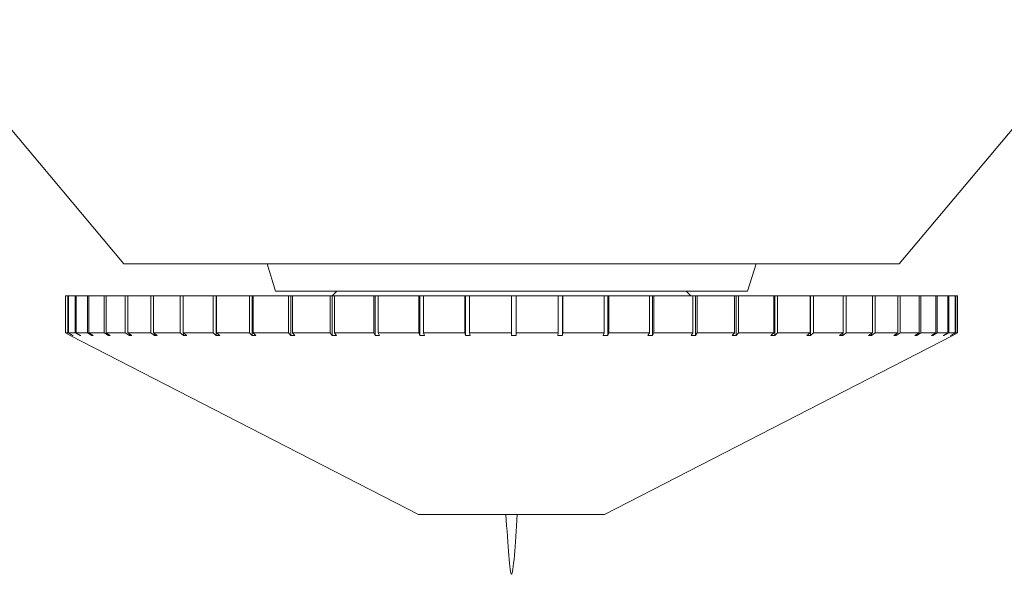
# Model space of a CAD drawing. Header units: inches. Extents: x -3.7 to 22.7, y -9.6 to 17.3.
# Tile 20 of 130: x 5.2 to 6.2, y -3.2 to -2.6. Entities that reach past the tile are written whole.
import ezdxf

# ---------------------------------------------------------------- set-up
doc = ezdxf.new("R2010")
doc.units = ezdxf.units.IN
doc.header["$MEASUREMENT"] = 0

msp = doc.modelspace()

# ---------------------------------------------------------------- linework, layer by layer
at = {"color": 7, "linetype": 'Continuous', "lineweight": 15}
for p, q in [((4.8843, -2.3898), (5.2737, -2.8538)), ((6.095, -2.8538), (6.4843, -2.3898)), ((5.2737, -2.8538), (5.5546, -2.8538)), ((5.4254, -2.8538), (5.4343, -2.8828)), ((5.5546, -2.8538), (6.095, -2.8538)), ((5.9343, -2.8828), (5.9433, -2.8538)), ((5.2118, -2.8878), (5.2118, -2.9271)), ((5.2118, -2.8878), (5.2119, -2.8878)), ((5.2119, -2.8878), (5.2119, -2.9271)), ((5.2119, -2.8878), (5.2144, -2.8878)), ((5.2144, -2.8878), (5.2144, -2.9271)), ((5.2144, -2.8878), (5.215, -2.8878)), ((5.215, -2.8878), (5.215, -2.9271)), ((5.215, -2.8878), (5.2222, -2.8878)), ((5.2222, -2.8878), (5.2222, -2.9271)), ((5.2222, -2.8878), (5.2232, -2.8878)), ((5.2232, -2.8878), (5.2232, -2.9271)), ((5.2232, -2.8878), (5.235, -2.8878)), ((5.235, -2.8878), (5.235, -2.9271)), ((5.235, -2.8878), (5.2365, -2.8878)), ((5.2365, -2.8878), (5.2365, -2.9271)), ((5.2365, -2.8878), (5.2527, -2.8878)), ((5.2527, -2.8878), (5.2527, -2.9271)), ((5.2527, -2.8878), (5.2548, -2.8878)), ((5.2548, -2.8878), (5.2548, -2.9271)), ((5.2548, -2.8878), (5.2751, -2.8878)), ((5.2751, -2.8878), (5.2751, -2.9271)), ((5.2751, -2.8878), (5.2777, -2.8878)), ((5.2777, -2.8878), (5.2777, -2.9271)), ((5.2777, -2.8878), (5.3021, -2.8878)), ((5.3021, -2.8878), (5.3021, -2.9271)), ((5.3021, -2.8878), (5.305, -2.8878)), ((5.305, -2.8878), (5.305, -2.9271)), ((5.305, -2.8878), (5.3332, -2.8878)), ((5.3332, -2.8878), (5.3332, -2.9271)), ((5.3332, -2.8878), (5.3366, -2.8878)), ((5.3366, -2.8878), (5.3366, -2.9271)), ((5.3366, -2.8878), (5.3682, -2.8878)), ((5.3682, -2.8878), (5.3682, -2.9271)), ((5.3682, -2.8878), (5.3715, -2.8878)), ((5.3715, -2.8878), (5.3715, -2.9297)), ((5.3719, -2.8878), (5.3715, -2.8878)), ((5.3719, -2.8878), (5.3719, -2.9271)), ((5.3719, -2.8878), (5.4066, -2.8878)), ((5.4066, -2.8878), (5.4066, -2.9271)), ((5.4066, -2.8878), (5.4096, -2.8878)), ((5.4096, -2.8878), (5.4096, -2.9297)), ((5.4107, -2.8878), (5.4096, -2.8878)), ((5.4107, -2.8878), (5.4107, -2.9271)), ((5.4107, -2.8878), (5.4481, -2.8878)), ((5.4343, -2.8828), (5.9215, -2.8828)), ((5.4481, -2.8878), (5.4481, -2.9271)), ((5.4481, -2.8878), (5.4506, -2.8878)), ((5.4506, -2.8878), (5.4506, -2.9297)), ((5.4524, -2.8878), (5.4506, -2.8878)), ((5.4524, -2.8878), (5.4524, -2.9271)), ((5.4524, -2.8878), (5.4922, -2.8878)), ((5.4922, -2.8878), (5.4922, -2.9271)), ((5.4922, -2.8878), (5.4942, -2.8878)), ((5.4942, -2.8878), (5.4942, -2.9297)), ((5.4967, -2.8878), (5.4942, -2.8878)), ((5.4993, -2.8828), (5.4943, -2.8878)), ((5.4967, -2.8878), (5.4967, -2.9271)), ((5.4967, -2.8878), (5.5383, -2.8878)), ((5.5383, -2.8878), (5.5383, -2.9271)), ((5.5383, -2.8878), (5.5399, -2.8878)), ((5.5399, -2.8878), (5.5399, -2.9297)), ((5.5431, -2.8878), (5.5399, -2.8878)), ((5.5431, -2.8878), (5.5431, -2.9271)), ((5.5431, -2.8878), (5.5861, -2.8878)), ((5.5861, -2.8878), (5.5861, -2.9271)), ((5.5861, -2.8878), (5.5871, -2.8878)), ((5.5871, -2.8878), (5.5871, -2.9297)), ((5.591, -2.8878), (5.5871, -2.8878)), ((5.591, -2.8878), (5.591, -2.9271)), ((5.591, -2.8878), (5.635, -2.8878)), ((5.635, -2.8878), (5.635, -2.9271)), ((5.635, -2.8878), (5.6355, -2.8878)), ((5.6355, -2.8878), (5.6355, -2.9297)), ((5.6399, -2.8878), (5.6355, -2.8878)), ((5.6399, -2.8878), (5.6399, -2.9271)), ((5.6399, -2.8878), (5.6843, -2.8878)), ((5.6843, -2.8878), (5.6843, -2.9271)), ((5.6893, -2.8878), (5.6843, -2.8878)), ((5.6893, -2.8878), (5.6893, -2.9271)), ((5.6893, -2.8878), (5.7337, -2.8878)), ((5.7337, -2.8878), (5.7337, -2.9271)), ((5.7382, -2.8878), (5.7337, -2.8878)), ((5.7382, -2.9297), (5.7382, -2.8878)), ((5.7382, -2.8878), (5.7387, -2.8878)), ((5.7387, -2.8878), (5.7387, -2.9271)), ((5.7387, -2.8878), (5.7826, -2.8878)), ((5.7826, -2.8878), (5.7826, -2.9271)), ((5.7864, -2.8878), (5.7826, -2.8878)), ((5.7864, -2.9297), (5.7864, -2.8878)), ((5.7864, -2.8878), (5.7875, -2.8878)), ((5.7875, -2.8878), (5.7875, -2.9271)), ((5.7875, -2.8878), (5.8304, -2.8878)), ((5.8304, -2.8878), (5.8304, -2.9271)), ((5.8336, -2.8878), (5.8304, -2.8878)), ((5.8336, -2.9297), (5.8336, -2.8878)), ((5.8336, -2.8878), (5.8351, -2.8878)), ((5.8351, -2.8878), (5.8351, -2.9271)), ((5.8351, -2.8878), (5.8765, -2.8878)), ((5.8743, -2.8878), (5.8693, -2.8828)), ((5.8765, -2.8878), (5.8765, -2.9271)), ((5.8791, -2.8878), (5.8765, -2.8878)), ((5.8791, -2.9297), (5.8791, -2.8878)), ((5.8791, -2.8878), (5.8811, -2.8878)), ((5.8811, -2.8878), (5.8811, -2.9271)), ((5.8811, -2.8878), (5.9206, -2.8878)), ((5.9206, -2.8878), (5.9206, -2.9271)), ((5.9224, -2.8878), (5.9206, -2.8878)), ((5.9215, -2.8828), (5.9343, -2.8828)), ((5.9224, -2.9297), (5.9224, -2.8878)), ((5.9224, -2.8878), (5.9249, -2.8878)), ((5.9249, -2.8878), (5.9249, -2.9271)), ((5.9249, -2.8878), (5.9621, -2.8878)), ((5.9621, -2.8878), (5.9621, -2.9271)), ((5.9632, -2.8878), (5.9621, -2.8878)), ((5.9632, -2.9297), (5.9632, -2.8878)), ((5.9632, -2.8878), (5.9661, -2.8878)), ((5.9661, -2.8878), (5.9661, -2.9271)), ((5.9661, -2.8878), (6.0005, -2.8878)), ((6.0005, -2.8878), (6.0005, -2.9271)), ((6.0009, -2.8878), (6.0005, -2.8878)), ((6.0009, -2.9297), (6.0009, -2.8878)), ((6.0009, -2.8878), (6.0042, -2.8878)), ((6.0042, -2.8878), (6.0042, -2.9271)), ((6.0042, -2.8878), (6.0355, -2.8878)), ((6.0355, -2.8878), (6.0355, -2.9271)), ((6.0355, -2.8878), (6.0388, -2.8878)), ((6.0388, -2.8878), (6.0388, -2.9271)), ((6.0388, -2.8878), (6.0666, -2.8878)), ((6.0666, -2.8878), (6.0666, -2.9271)), ((6.0666, -2.8878), (6.0695, -2.8878)), ((6.0695, -2.8878), (6.0695, -2.9271)), ((6.0695, -2.8878), (6.0935, -2.8878)), ((6.0935, -2.8878), (6.0935, -2.9271)), ((6.0935, -2.8878), (6.096, -2.8878)), ((6.096, -2.8878), (6.096, -2.9271)), ((6.096, -2.8878), (6.116, -2.8878)), ((6.116, -2.8878), (6.116, -2.9271)), ((6.116, -2.8878), (6.118, -2.8878)), ((6.118, -2.8878), (6.118, -2.9271)), ((6.118, -2.8878), (6.1337, -2.8878)), ((6.1337, -2.8878), (6.1337, -2.9271)), ((6.1337, -2.8878), (6.1352, -2.8878)), ((6.1352, -2.8878), (6.1352, -2.9271)), ((6.1352, -2.8878), (6.1465, -2.8878)), ((6.1465, -2.8878), (6.1465, -2.9271)), ((6.1465, -2.8878), (6.1475, -2.8878)), ((6.1475, -2.8878), (6.1475, -2.9271)), ((6.1475, -2.8878), (6.1543, -2.8878)), ((6.1543, -2.8878), (6.1543, -2.9271)), ((6.1543, -2.8878), (6.1548, -2.8878)), ((6.1548, -2.8878), (6.1548, -2.9271)), ((6.1548, -2.8878), (6.1568, -2.8878)), ((6.1568, -2.8878), (6.1568, -2.9271)), ((5.2168, -2.9297), (5.2118, -2.9271)), ((5.2119, -2.9271), (5.2168, -2.9297)), ((5.2119, -2.9271), (5.2144, -2.9271)), ((5.2194, -2.9297), (5.2144, -2.9271)), ((5.215, -2.9271), (5.2199, -2.9297)), ((5.215, -2.9271), (5.2222, -2.9271)), ((5.2168, -2.9297), (5.5858, -3.1195)), ((5.2194, -2.9294), (5.2194, -2.9297)), ((5.2194, -2.9297), (5.2199, -2.9297)), ((5.2271, -2.9297), (5.2222, -2.9271)), ((5.2232, -2.9271), (5.2281, -2.9297)), ((5.2232, -2.9271), (5.235, -2.9271)), ((5.2271, -2.9292), (5.2271, -2.9297)), ((5.2271, -2.9297), (5.2281, -2.9297)), ((5.2397, -2.9297), (5.235, -2.9271)), ((5.2365, -2.9271), (5.2413, -2.9297)), ((5.2365, -2.9271), (5.2527, -2.9271)), ((5.2397, -2.9289), (5.2397, -2.9297)), ((5.2397, -2.9297), (5.2413, -2.9297)), ((5.2573, -2.9297), (5.2527, -2.9271)), ((5.2548, -2.9271), (5.2593, -2.9297)), ((5.2548, -2.9271), (5.2751, -2.9271)), ((5.2573, -2.9286), (5.2573, -2.9297)), ((5.2573, -2.9297), (5.2593, -2.9297)), ((5.2795, -2.9297), (5.2751, -2.9271)), ((5.2777, -2.9271), (5.282, -2.9297)), ((5.2777, -2.9271), (5.3021, -2.9271)), ((5.2795, -2.9282), (5.2795, -2.9297)), ((5.2795, -2.9297), (5.282, -2.9297)), ((5.3061, -2.9297), (5.3021, -2.9271)), ((5.305, -2.9271), (5.3091, -2.9297)), ((5.305, -2.9271), (5.3332, -2.9271)), ((5.3061, -2.9278), (5.3061, -2.9297)), ((5.3061, -2.9297), (5.3091, -2.9297)), ((5.3369, -2.9297), (5.3332, -2.9271)), ((5.3366, -2.9271), (5.3403, -2.9297)), ((5.3366, -2.9271), (5.3682, -2.9271)), ((5.3369, -2.9274), (5.3369, -2.9297)), ((5.3369, -2.9297), (5.3403, -2.9297)), ((5.3715, -2.9297), (5.3682, -2.9271)), ((5.3715, -2.9297), (5.3752, -2.9297)), ((5.3719, -2.9271), (5.3752, -2.9297)), ((5.3719, -2.9271), (5.4066, -2.9271)), ((5.4096, -2.9297), (5.4066, -2.9271)), ((5.4096, -2.9297), (5.4136, -2.9297)), ((5.4107, -2.9271), (5.4136, -2.9297)), ((5.4107, -2.9271), (5.4481, -2.9271)), ((5.4506, -2.9297), (5.4481, -2.9271)), ((5.4506, -2.9297), (5.4549, -2.9297)), ((5.4524, -2.9271), (5.4549, -2.9297)), ((5.4524, -2.9271), (5.4922, -2.9271)), ((5.4942, -2.9297), (5.4922, -2.9271)), ((5.4942, -2.9297), (5.4988, -2.9297)), ((5.4967, -2.9271), (5.4988, -2.9297)), ((5.4967, -2.9271), (5.5383, -2.9271)), ((5.5399, -2.9297), (5.5383, -2.9271)), ((5.5399, -2.9297), (5.5446, -2.9297)), ((5.5431, -2.9271), (5.5446, -2.9297)), ((5.5431, -2.9271), (5.5861, -2.9271)), ((5.5871, -2.9297), (5.5861, -2.9271)), ((5.5871, -2.9297), (5.592, -2.9297)), ((5.591, -2.9271), (5.592, -2.9297)), ((5.591, -2.9271), (5.635, -2.9271)), ((5.6355, -2.9297), (5.635, -2.9271)), ((5.6355, -2.9297), (5.6404, -2.9297)), ((5.6399, -2.9271), (5.6404, -2.9297)), ((5.6399, -2.9271), (5.6843, -2.9271)), ((5.6843, -2.9297), (5.6843, -2.9271)), ((5.6893, -2.9271), (5.6893, -2.9297)), ((5.6893, -2.9271), (5.7337, -2.9271)), ((5.7332, -2.9297), (5.7337, -2.9271)), ((5.7332, -2.9297), (5.7382, -2.9297)), ((5.7387, -2.9271), (5.7382, -2.9297)), ((5.7387, -2.9271), (5.7826, -2.9271)), ((5.7815, -2.9297), (5.7826, -2.9271)), ((5.7815, -2.9297), (5.7864, -2.9297)), ((5.7828, -3.1195), (6.1518, -2.9297)), ((5.7875, -2.9271), (5.7864, -2.9297)), ((5.7875, -2.9271), (5.8304, -2.9271)), ((5.8288, -2.9297), (5.8304, -2.9271)), ((5.8288, -2.9297), (5.8336, -2.9297)), ((5.8351, -2.9271), (5.8336, -2.9297)), ((5.8351, -2.9271), (5.8765, -2.9271)), ((5.8745, -2.9297), (5.8765, -2.9271)), ((5.8745, -2.9297), (5.8791, -2.9297)), ((5.8811, -2.9271), (5.8791, -2.9297)), ((5.8811, -2.9271), (5.9206, -2.9271)), ((5.9181, -2.9297), (5.9206, -2.9271)), ((5.9181, -2.9297), (5.9224, -2.9297)), ((5.9249, -2.9271), (5.9224, -2.9297)), ((5.9249, -2.9271), (5.9621, -2.9271)), ((5.9591, -2.9297), (5.9621, -2.9271)), ((5.9591, -2.9297), (5.9632, -2.9297)), ((5.9661, -2.9271), (5.9632, -2.9297)), ((5.9661, -2.9271), (6.0005, -2.9271)), ((5.9972, -2.9297), (6.0005, -2.9271)), ((5.9972, -2.9297), (6.0009, -2.9297)), ((6.0042, -2.9271), (6.0009, -2.9297)), ((6.0042, -2.9271), (6.0355, -2.9271)), ((6.0318, -2.9297), (6.0355, -2.9271)), ((6.0318, -2.9297), (6.0351, -2.9297)), ((6.0388, -2.9271), (6.0351, -2.9297)), ((6.0351, -2.9297), (6.0351, -2.9274)), ((6.0388, -2.9271), (6.0666, -2.9271)), ((6.0626, -2.9297), (6.0666, -2.9271)), ((6.0626, -2.9297), (6.0655, -2.9297)), ((6.0695, -2.9271), (6.0655, -2.9297)), ((6.0655, -2.9297), (6.0655, -2.9278)), ((6.0695, -2.9271), (6.0935, -2.9271)), ((6.0892, -2.9297), (6.0935, -2.9271)), ((6.0892, -2.9297), (6.0917, -2.9297)), ((6.096, -2.9271), (6.0917, -2.9297)), ((6.0917, -2.9297), (6.0917, -2.9282)), ((6.096, -2.9271), (6.116, -2.9271)), ((6.1114, -2.9297), (6.116, -2.9271)), ((6.1114, -2.9297), (6.1135, -2.9297)), ((6.118, -2.9271), (6.1135, -2.9297)), ((6.1135, -2.9297), (6.1135, -2.9286)), ((6.118, -2.9271), (6.1337, -2.9271)), ((6.129, -2.9297), (6.1337, -2.9271)), ((6.129, -2.9297), (6.1305, -2.9297)), ((6.1352, -2.9271), (6.1305, -2.9297)), ((6.1305, -2.9297), (6.1305, -2.9289)), ((6.1352, -2.9271), (6.1465, -2.9271)), ((6.1416, -2.9297), (6.1465, -2.9271)), ((6.1416, -2.9297), (6.1427, -2.9297)), ((6.1475, -2.9271), (6.1427, -2.9297)), ((6.1427, -2.9297), (6.1427, -2.9292)), ((6.1475, -2.9271), (6.1543, -2.9271)), ((6.1493, -2.9297), (6.1543, -2.9271)), ((6.1493, -2.9297), (6.1498, -2.9297)), ((6.1548, -2.9271), (6.1498, -2.9297)), ((6.1498, -2.9297), (6.1498, -2.9294)), ((6.1518, -2.9297), (6.1568, -2.9271)), ((6.1548, -2.9271), (6.1568, -2.9271)), ((5.5858, -3.1195), (5.6843, -3.1195)), ((5.6843, -3.1195), (5.7828, -3.1195))]:
    msp.add_line(p, q, dxfattribs=at)
msp.add_open_spline([(5.6843, -2.9297), (5.6852, -2.9297), (5.6868, -2.9297), (5.6885, -2.9297), (5.6893, -2.9297)], degree=3, knots=[0, 0, 0, 0, 0.49353, 1, 1, 1, 1], dxfattribs=at)
msp.add_open_spline([(5.6784, -3.1195), (5.6804, -3.1511), (5.6843, -3.2143), (5.6883, -3.1511), (5.6903, -3.1195)], degree=3, dxfattribs=at)

doc.saveas('drawing.dxf')
